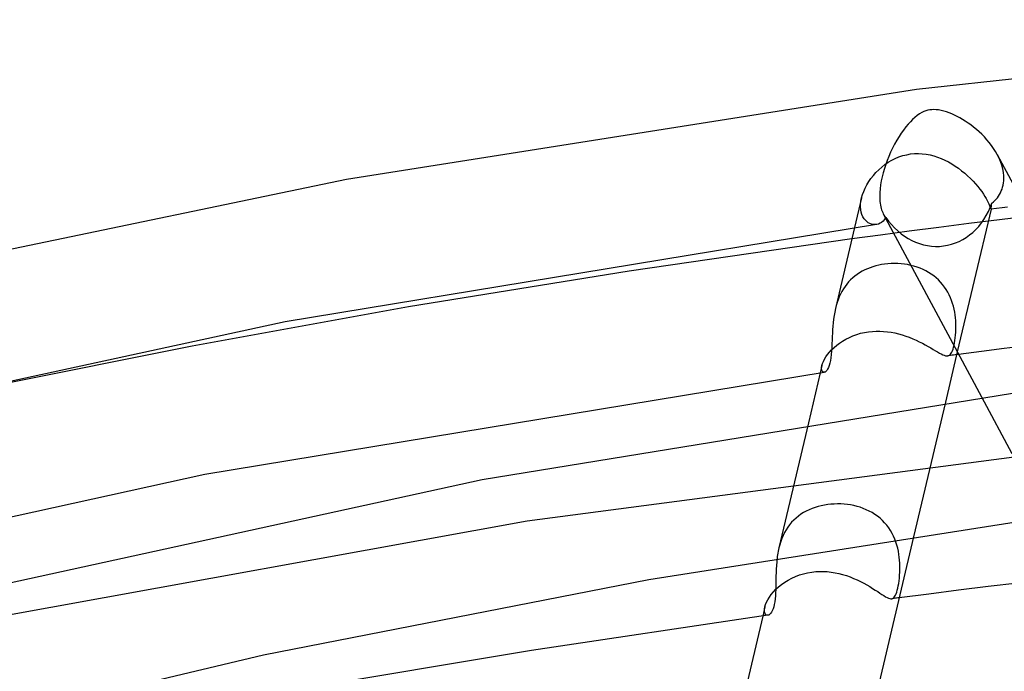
# Model space of a CAD drawing. Header units: millimetres. Extents: x -374 to 374, y -188 to 321.
# Tile 74 of 112: x -82 to -51, y 299 to 319. Entities that reach past the tile are written whole.
import ezdxf

# ---------------------------------------------------------------- set-up
doc = ezdxf.new("R2010")
doc.units = ezdxf.units.MM
doc.layers.add('HIDDEN', color=7, linetype='Continuous')
doc.layers.add('THICK', color=7, linetype='Continuous')

msp = doc.modelspace()

# ---------------------------------------------------------------- linework, layer by layer
at = {"layer": 'HIDDEN'}
for p, q in [((-54.762, 315.061), (-54.647, 315.11)), ((-54.647, 315.11), (-54.528, 315.149)), ((-54.528, 315.149), (-54.406, 315.18)), ((-54.406, 315.18), (-54.283, 315.202)), ((-54.283, 315.202), (-54.162, 315.213)), ((-54.162, 315.213), (-54.041, 315.216)), ((-54.041, 315.216), (-53.92, 315.21)), ((-53.92, 315.21), (-53.799, 315.195)), ((-53.799, 315.195), (-53.68, 315.173)), ((-53.68, 315.173), (-53.562, 315.142)), ((-53.562, 315.142), (-53.445, 315.105)), ((-53.445, 315.105), (-53.331, 315.06)), ((-51.532, 315.075), (-51.587, 315.185)), ((-51.485, 314.964), (-51.532, 315.075)), ((-55.276, 314.712), (-55.183, 314.795)), ((-55.183, 314.795), (-55.085, 314.871)), ((-55.085, 314.871), (-54.982, 314.942)), ((-54.982, 314.942), (-54.874, 315.005)), ((-54.874, 315.005), (-54.762, 315.061)), ((-53.331, 315.06), (-53.218, 315.01)), ((-53.218, 315.01), (-53.108, 314.953)), ((-53.108, 314.953), (-53, 314.892)), ((-53, 314.892), (-52.895, 314.825)), ((-52.895, 314.825), (-52.794, 314.755)), ((-51.446, 314.852), (-51.485, 314.964)), ((-51.416, 314.739), (-51.446, 314.852)), ((-55.518, 314.44), (-55.444, 314.534)), ((-55.444, 314.534), (-55.363, 314.625)), ((-55.363, 314.625), (-55.276, 314.712)), ((-52.794, 314.755), (-52.696, 314.68)), ((-52.696, 314.68), (-52.601, 314.603)), ((-52.601, 314.603), (-52.51, 314.522)), ((-52.51, 314.522), (-52.424, 314.44)), ((-51.396, 314.628), (-51.416, 314.739)), ((-51.385, 314.518), (-51.396, 314.628)), ((-51.384, 314.504), (-51.385, 314.518)), ((-51.384, 314.49), (-51.384, 314.504)), ((-51.383, 314.476), (-51.384, 314.49)), ((-51.383, 314.462), (-51.383, 314.476)), ((-51.383, 314.447), (-51.383, 314.462)), ((-55.7, 314.14), (-55.647, 314.242)), ((-55.647, 314.242), (-55.586, 314.342)), ((-55.586, 314.342), (-55.518, 314.44)), ((-52.424, 314.44), (-52.342, 314.357)), ((-52.342, 314.357), (-52.266, 314.274)), ((-52.266, 314.274), (-52.196, 314.191)), ((-52.196, 314.191), (-52.131, 314.109)), ((-51.439, 314.109), (-51.42, 314.169)), ((-51.42, 314.169), (-51.405, 314.233)), ((-51.405, 314.233), (-51.393, 314.298)), ((-51.393, 314.298), (-51.386, 314.365)), ((-51.386, 314.365), (-51.383, 314.433)), ((-51.383, 314.433), (-51.383, 314.447)), ((-55.81, 313.835), (-55.782, 313.935)), ((-55.782, 313.935), (-55.745, 314.038)), ((-55.745, 314.038), (-55.7, 314.14)), ((-52.131, 314.109), (-52.072, 314.029)), ((-52.072, 314.029), (-52.02, 313.953)), ((-52.02, 313.953), (-51.974, 313.881)), ((-51.974, 313.881), (-51.934, 313.814)), ((-51.585, 313.84), (-51.549, 313.889)), ((-51.549, 313.889), (-51.517, 313.94)), ((-51.517, 313.94), (-51.487, 313.994)), ((-51.487, 313.994), (-51.461, 314.05)), ((-51.461, 314.05), (-51.439, 314.109)), ((-55.81, 313.833), (-56.028, 312.911)), ((-55.842, 313.551), (-55.84, 313.642)), ((-55.835, 313.465), (-55.842, 313.551)), ((-55.84, 313.642), (-55.829, 313.737)), ((-55.829, 313.737), (-55.81, 313.835)), ((-51.934, 313.814), (-51.899, 313.751)), ((-51.899, 313.751), (-51.871, 313.695)), ((-51.871, 313.695), (-51.847, 313.644)), ((-51.847, 313.644), (-51.829, 313.601)), ((-51.829, 313.601), (-51.814, 313.564)), ((-51.814, 313.564), (-51.803, 313.533)), ((-51.778, 313.516), (-51.775, 313.541)), ((-51.775, 313.541), (-51.77, 313.575)), ((-51.77, 313.575), (-51.763, 313.618)), ((-51.763, 313.618), (-51.752, 313.671)), ((-51.752, 313.671), (-51.707, 313.709)), ((-51.707, 313.709), (-51.664, 313.75)), ((-51.664, 313.75), (-51.623, 313.794)), ((-51.623, 313.794), (-51.585, 313.84)), ((-51.265, 313.55), (-51.438, 313.528)), ((-55.82, 313.385), (-55.835, 313.465)), ((-55.798, 313.312), (-55.82, 313.385)), ((-55.769, 313.246), (-55.798, 313.312)), ((-55.734, 313.187), (-55.769, 313.246)), ((-55.135, 313.337), (-55.124, 313.317)), ((-55.124, 313.317), (-55.112, 313.297)), ((-55.112, 313.297), (-55.099, 313.278)), ((-55.099, 313.278), (-55.087, 313.261)), ((-55.087, 313.261), (-55.073, 313.244)), ((-55.073, 313.244), (-55.06, 313.228)), ((-55.06, 313.228), (-55.061, 313.225)), ((-51.782, 313.487), (-52.833, 309.041)), ((-51.803, 313.533), (-51.795, 313.51)), ((-51.795, 313.51), (-51.79, 313.494)), ((-51.79, 313.494), (-51.786, 313.485)), ((-51.786, 313.485), (-51.783, 313.483)), ((-51.611, 313.505), (-51.784, 313.483)), ((-51.783, 313.484), (-51.783, 313.485)), ((-51.783, 313.485), (-51.782, 313.485)), ((-51.783, 313.483), (-51.783, 313.484)), ((-51.783, 313.484), (-51.783, 313.484)), ((-51.782, 313.487), (-51.78, 313.498)), ((-51.782, 313.486), (-51.782, 313.487)), ((-51.782, 313.485), (-51.782, 313.486)), ((-51.78, 313.498), (-51.778, 313.516)), ((-51.438, 313.528), (-51.611, 313.505)), ((-50.559, 313.266), (-51.522, 313.149)), ((-55.694, 313.136), (-55.734, 313.187)), ((-55.649, 313.094), (-55.694, 313.136)), ((-55.601, 313.06), (-55.649, 313.094)), ((-55.55, 313.033), (-55.601, 313.06)), ((-55.497, 313.015), (-55.55, 313.033)), ((-55.443, 313.005), (-55.497, 313.015)), ((-55.389, 313.002), (-55.443, 313.005)), ((-55.335, 313.008), (-55.389, 313.002)), ((-55.066, 313.214), (-55.068, 313.211)), ((-55.065, 313.217), (-55.066, 313.214)), ((-55.064, 313.22), (-55.065, 313.217)), ((-55.062, 313.222), (-55.064, 313.22)), ((-55.061, 313.225), (-55.062, 313.222)), ((-52.471, 313.032), (-53.406, 312.914)), ((-51.522, 313.149), (-52.471, 313.032)), ((-55.226, 312.677), (-56.112, 312.558)), ((-54.325, 312.796), (-55.226, 312.677)), ((-53.406, 312.914), (-54.325, 312.796)), ((-55.369, 311.717), (-55.458, 311.691)), ((-55.279, 311.739), (-55.369, 311.717)), ((-55.187, 311.757), (-55.279, 311.739)), ((-55.093, 311.772), (-55.187, 311.757)), ((-54.992, 311.783), (-55.093, 311.772)), ((-54.89, 311.79), (-54.992, 311.783)), ((-54.788, 311.792), (-54.89, 311.79)), ((-54.685, 311.79), (-54.788, 311.792)), ((-54.583, 311.783), (-54.685, 311.79)), ((-54.48, 311.771), (-54.583, 311.783)), ((-54.378, 311.755), (-54.48, 311.771)), ((-54.278, 311.734), (-54.378, 311.755)), ((-54.18, 311.709), (-54.278, 311.734)), ((-54.084, 311.679), (-54.18, 311.709)), ((-56.018, 311.4), (-56.086, 311.343)), ((-55.946, 311.453), (-56.018, 311.4)), ((-55.871, 311.503), (-55.946, 311.453)), ((-55.794, 311.548), (-55.871, 311.503)), ((-55.713, 311.589), (-55.794, 311.548)), ((-55.631, 311.627), (-55.713, 311.589)), ((-55.546, 311.661), (-55.631, 311.627)), ((-55.458, 311.691), (-55.546, 311.661)), ((-53.99, 311.644), (-54.084, 311.679)), ((-53.899, 311.605), (-53.99, 311.644)), ((-53.811, 311.562), (-53.899, 311.605)), ((-53.725, 311.514), (-53.811, 311.562)), ((-53.643, 311.461), (-53.725, 311.514)), ((-53.565, 311.404), (-53.643, 311.461)), ((-53.49, 311.344), (-53.565, 311.404)), ((-56.272, 311.149), (-56.326, 311.076)), ((-56.214, 311.217), (-56.272, 311.149)), ((-56.151, 311.282), (-56.214, 311.217)), ((-56.086, 311.343), (-56.151, 311.282)), ((-53.419, 311.278), (-53.49, 311.344)), ((-53.352, 311.209), (-53.419, 311.278)), ((-53.289, 311.136), (-53.352, 311.209)), ((-53.23, 311.058), (-53.289, 311.136)), ((-56.467, 310.839), (-56.506, 310.753)), ((-56.424, 310.921), (-56.467, 310.839)), ((-56.377, 311.001), (-56.424, 310.921)), ((-56.326, 311.076), (-56.377, 311.001)), ((-53.176, 310.978), (-53.23, 311.058)), ((-53.127, 310.896), (-53.176, 310.978)), ((-53.083, 310.812), (-53.127, 310.896)), ((-53.044, 310.725), (-53.083, 310.812)), ((-56.601, 310.482), (-56.625, 310.388)), ((-56.573, 310.574), (-56.601, 310.482)), ((-56.542, 310.664), (-56.573, 310.574)), ((-56.506, 310.753), (-56.542, 310.664)), ((-53.009, 310.638), (-53.044, 310.725)), ((-52.979, 310.548), (-53.009, 310.638)), ((-52.953, 310.458), (-52.979, 310.548)), ((-52.931, 310.369), (-52.953, 310.458)), ((-52.913, 310.28), (-52.931, 310.369)), ((-52.899, 310.191), (-52.913, 310.28)), ((-52.889, 310.104), (-52.899, 310.191)), ((-52.881, 310.018), (-52.889, 310.104)), ((-52.876, 309.934), (-52.881, 310.018)), ((-52.874, 309.837), (-52.876, 309.934)), ((-56.079, 309.54), (-55.962, 309.582)), ((-55.962, 309.582), (-55.841, 309.617)), ((-55.841, 309.617), (-55.718, 309.645)), ((-55.718, 309.645), (-55.591, 309.666)), ((-55.591, 309.666), (-55.476, 309.678)), ((-55.476, 309.678), (-55.36, 309.685)), ((-55.36, 309.685), (-55.243, 309.685)), ((-55.243, 309.685), (-55.126, 309.679)), ((-55.126, 309.679), (-55.009, 309.668)), ((-55.009, 309.668), (-54.891, 309.651)), ((-54.891, 309.651), (-54.775, 309.628)), ((-54.775, 309.628), (-54.66, 309.601)), ((-54.66, 309.601), (-54.546, 309.569)), ((-54.546, 309.569), (-54.434, 309.533)), ((-52.893, 309.477), (-52.884, 309.562)), ((-52.884, 309.562), (-52.878, 309.651)), ((-52.878, 309.651), (-52.875, 309.743)), ((-52.875, 309.743), (-52.874, 309.837)), ((-56.669, 309.176), (-56.586, 309.247)), ((-56.586, 309.247), (-56.497, 309.314)), ((-56.497, 309.314), (-56.401, 309.378)), ((-56.401, 309.378), (-56.299, 309.438)), ((-56.299, 309.438), (-56.191, 309.492)), ((-56.191, 309.492), (-56.079, 309.54)), ((-54.434, 309.533), (-54.325, 309.493)), ((-54.325, 309.493), (-54.218, 309.45)), ((-54.218, 309.45), (-54.115, 309.404)), ((-54.115, 309.404), (-54.015, 309.357)), ((-54.015, 309.357), (-53.919, 309.308)), ((-53.919, 309.308), (-53.828, 309.259)), ((-53.828, 309.259), (-53.74, 309.21)), ((-52.945, 309.185), (-52.93, 309.249)), ((-52.93, 309.249), (-52.916, 309.32)), ((-52.916, 309.32), (-52.904, 309.396)), ((-52.904, 309.396), (-52.893, 309.477)), ((-56.924, 308.88), (-56.873, 308.953)), ((-56.873, 308.953), (-56.813, 309.028)), ((-56.813, 309.028), (-56.745, 309.102)), ((-56.745, 309.102), (-56.669, 309.176)), ((-53.74, 309.21), (-53.659, 309.163)), ((-53.659, 309.163), (-53.583, 309.118)), ((-53.583, 309.118), (-53.512, 309.076)), ((-53.512, 309.076), (-53.446, 309.037)), ((-53.446, 309.037), (-53.386, 309.003)), ((-53.386, 309.003), (-53.331, 308.974)), ((-53.331, 308.974), (-53.282, 308.95)), ((-53.282, 308.95), (-53.237, 308.933)), ((-53.096, 308.927), (-53.069, 308.942)), ((-53.069, 308.942), (-53.044, 308.965)), ((-53.044, 308.965), (-53.021, 308.995)), ((-53.021, 308.995), (-52.999, 309.033)), ((-52.999, 309.033), (-52.98, 309.077)), ((-52.946, 308.941), (-52.992, 308.935)), ((-52.98, 309.077), (-52.962, 309.128)), ((-52.962, 309.128), (-52.945, 309.185)), ((-52.9, 308.947), (-52.946, 308.941)), ((-52.854, 308.953), (-52.9, 308.947)), ((-52.082, 309.051), (-52.79, 308.961)), ((-51.373, 309.14), (-52.082, 309.051)), ((-50.664, 309.228), (-51.373, 309.14)), ((-57.044, 308.614), (-57.026, 308.674)), ((-57.026, 308.674), (-57.001, 308.738)), ((-57.001, 308.738), (-56.966, 308.808)), ((-56.966, 308.808), (-56.924, 308.88)), ((-53.237, 308.933), (-53.196, 308.921)), ((-53.196, 308.921), (-53.159, 308.916)), ((-53.159, 308.916), (-53.126, 308.918)), ((-53.085, 308.923), (-53.131, 308.917)), ((-53.126, 308.918), (-53.096, 308.927)), ((-53.039, 308.929), (-53.085, 308.923)), ((-52.992, 308.935), (-53.039, 308.929)), ((-57.044, 308.614), (-57.098, 308.385)), ((-57.056, 308.506), (-57.054, 308.556)), ((-57.05, 308.465), (-57.056, 308.506)), ((-57.054, 308.556), (-57.044, 308.614)), ((-57.038, 308.434), (-57.05, 308.465)), ((-57.02, 308.413), (-57.038, 308.434)), ((-56.999, 308.403), (-57.02, 308.413)), ((-56.975, 308.403), (-56.999, 308.403)), ((-53.203, 307.474), (-54.193, 303.284)), ((-52.08, 307.636), (-51.137, 305.877)), ((-57.467, 306.825), (-58.386, 302.934)), ((-46.241, 306.391), (-66.218, 303.773)), ((-57.532, 304.08), (-57.617, 304.033)), ((-57.444, 304.122), (-57.532, 304.08)), ((-57.353, 304.16), (-57.444, 304.122)), ((-57.259, 304.194), (-57.353, 304.16)), ((-57.163, 304.223), (-57.259, 304.194)), ((-57.065, 304.247), (-57.163, 304.223)), ((-56.965, 304.268), (-57.065, 304.247)), ((-56.863, 304.284), (-56.965, 304.268)), ((-56.763, 304.295), (-56.863, 304.284)), ((-56.662, 304.302), (-56.763, 304.295)), ((-56.56, 304.305), (-56.662, 304.302)), ((-56.458, 304.303), (-56.56, 304.305)), ((-56.356, 304.297), (-56.458, 304.303)), ((-56.254, 304.287), (-56.356, 304.297)), ((-56.153, 304.272), (-56.254, 304.287)), ((-56.052, 304.252), (-56.153, 304.272)), ((-55.953, 304.228), (-56.052, 304.252)), ((-55.855, 304.199), (-55.953, 304.228)), ((-55.759, 304.165), (-55.855, 304.199)), ((-55.665, 304.126), (-55.759, 304.165)), ((-55.573, 304.082), (-55.665, 304.126)), ((-55.484, 304.034), (-55.573, 304.082)), ((-55.398, 303.98), (-55.484, 304.034)), ((-66.218, 303.773), (-84.743, 300.412)), ((-57.988, 303.732), (-58.05, 303.659)), ((-57.922, 303.801), (-57.988, 303.732)), ((-57.851, 303.866), (-57.922, 303.801)), ((-57.777, 303.926), (-57.851, 303.866)), ((-57.698, 303.982), (-57.777, 303.926)), ((-57.617, 304.033), (-57.698, 303.982)), ((-55.315, 303.921), (-55.398, 303.98)), ((-55.237, 303.858), (-55.315, 303.921)), ((-55.163, 303.79), (-55.237, 303.858)), ((-55.093, 303.718), (-55.163, 303.79)), ((-58.161, 303.499), (-58.21, 303.413)), ((-58.108, 303.581), (-58.161, 303.499)), ((-58.05, 303.659), (-58.108, 303.581)), ((-55.027, 303.641), (-55.093, 303.718)), ((-54.966, 303.56), (-55.027, 303.641)), ((-54.91, 303.475), (-54.966, 303.56)), ((-54.86, 303.388), (-54.91, 303.475)), ((-58.329, 303.134), (-58.36, 303.036)), ((-58.295, 303.23), (-58.329, 303.134)), ((-58.255, 303.323), (-58.295, 303.23)), ((-58.21, 303.413), (-58.255, 303.323)), ((-54.815, 303.299), (-54.86, 303.388)), ((-54.775, 303.208), (-54.815, 303.299)), ((-54.74, 303.115), (-54.775, 303.208)), ((-54.711, 303.02), (-54.74, 303.115)), ((-58.409, 302.83), (-58.418, 302.776)), ((-58.398, 302.883), (-58.409, 302.83)), ((-58.386, 302.935), (-58.398, 302.883)), ((-58.36, 303.036), (-58.386, 302.935)), ((-54.685, 302.925), (-54.711, 303.02)), ((-54.664, 302.829), (-54.685, 302.925)), ((-54.648, 302.735), (-54.664, 302.829)), ((-58.435, 302.67), (-58.442, 302.616)), ((-58.427, 302.723), (-58.435, 302.67)), ((-58.418, 302.776), (-58.427, 302.723)), ((-54.636, 302.642), (-54.648, 302.735)), ((-54.627, 302.549), (-54.636, 302.642)), ((-54.621, 302.458), (-54.627, 302.549)), ((-57.359, 302.185), (-57.24, 302.198)), ((-57.24, 302.198), (-57.12, 302.203)), ((-57.12, 302.203), (-57, 302.203)), ((-57, 302.203), (-56.879, 302.196)), ((-56.879, 302.196), (-56.758, 302.182)), ((-54.618, 302.369), (-54.621, 302.458)), ((-54.621, 302.178), (-54.619, 302.273)), ((-54.619, 302.273), (-54.618, 302.369)), ((-58.204, 301.87), (-58.098, 301.936)), ((-58.098, 301.936), (-57.986, 301.995)), ((-57.986, 301.995), (-57.869, 302.048)), ((-57.869, 302.048), (-57.747, 302.094)), ((-57.747, 302.094), (-57.621, 302.133)), ((-57.621, 302.133), (-57.491, 302.163)), ((-57.491, 302.163), (-57.359, 302.185)), ((-56.758, 302.182), (-56.637, 302.162)), ((-56.637, 302.162), (-56.518, 302.137)), ((-56.518, 302.137), (-56.4, 302.106)), ((-56.4, 302.106), (-56.283, 302.071)), ((-56.283, 302.071), (-56.169, 302.03)), ((-56.169, 302.03), (-56.058, 301.986)), ((-56.058, 301.986), (-55.949, 301.938)), ((-55.949, 301.938), (-55.844, 301.888)), ((-55.844, 301.888), (-55.743, 301.836)), ((-54.656, 301.831), (-54.645, 301.912)), ((-54.645, 301.912), (-54.635, 301.997)), ((-54.635, 301.997), (-54.627, 302.086)), ((-54.627, 302.086), (-54.621, 302.178)), ((-58.555, 301.566), (-58.479, 301.646)), ((-58.479, 301.646), (-58.395, 301.724)), ((-58.395, 301.724), (-58.303, 301.799)), ((-58.303, 301.799), (-58.204, 301.87)), ((-55.743, 301.836), (-55.647, 301.783)), ((-55.647, 301.783), (-55.554, 301.729)), ((-55.554, 301.729), (-55.467, 301.675)), ((-55.467, 301.675), (-55.386, 301.624)), ((-55.386, 301.624), (-55.31, 301.575)), ((-54.715, 301.561), (-54.699, 301.619)), ((-54.699, 301.619), (-54.684, 301.683)), ((-54.684, 301.683), (-54.669, 301.754)), ((-54.669, 301.754), (-54.656, 301.831)), ((-58.77, 301.243), (-58.731, 301.321)), ((-58.731, 301.321), (-58.682, 301.401)), ((-58.682, 301.401), (-58.623, 301.484)), ((-58.623, 301.484), (-58.555, 301.566)), ((-55.31, 301.575), (-55.241, 301.529)), ((-55.241, 301.529), (-55.176, 301.487)), ((-55.176, 301.487), (-55.118, 301.449)), ((-55.118, 301.449), (-55.065, 301.417)), ((-55.065, 301.417), (-55.017, 301.391)), ((-55.017, 301.391), (-54.974, 301.372)), ((-54.974, 301.372), (-54.936, 301.359)), ((-54.936, 301.359), (-54.901, 301.352)), ((-54.901, 301.352), (-54.87, 301.353)), ((-54.834, 301.358), (-54.872, 301.353)), ((-54.87, 301.353), (-54.842, 301.361)), ((-54.842, 301.361), (-54.816, 301.376)), ((-54.796, 301.363), (-54.834, 301.358)), ((-54.816, 301.376), (-54.793, 301.399)), ((-54.757, 301.368), (-54.796, 301.363)), ((-54.793, 301.399), (-54.771, 301.429)), ((-54.771, 301.429), (-54.751, 301.466)), ((-54.719, 301.373), (-54.757, 301.368)), ((-54.751, 301.466), (-54.733, 301.51)), ((-54.733, 301.51), (-54.715, 301.561)), ((-54.681, 301.378), (-54.719, 301.373)), ((-54.643, 301.382), (-54.681, 301.378)), ((-58.82, 301.099), (-58.887, 300.814)), ((-58.834, 300.968), (-58.832, 301.029)), ((-58.832, 301.029), (-58.82, 301.1)), ((-58.82, 301.1), (-58.799, 301.169)), ((-58.799, 301.169), (-58.77, 301.243)), ((-58.826, 300.918), (-58.834, 300.968)), ((-58.81, 300.879), (-58.826, 300.918)), ((-58.788, 300.852), (-58.81, 300.879)), ((-58.761, 300.838), (-58.788, 300.852)), ((-58.73, 300.836), (-58.761, 300.838))]:
    msp.add_line(p, q, dxfattribs=at)
for start_param, end_param in [(-3.138871, -2.111339), (2.116781, 3.144314)]:
    msp.add_ellipse((-53.564, 314.64), major_axis=(-0.301, 2.304), ratio=0.838661, start_param=start_param, end_param=end_param, dxfattribs=at)
at = {"layer": 'THICK'}
for p, q in [((-33.989, 319.383), (-54.1, 317.213)), ((-54.1, 317.213), (-71.847, 314.406)), ((-54.151, 316.341), (-54.223, 316.277)), ((-54.08, 316.399), (-54.151, 316.341)), ((-54.007, 316.449), (-54.08, 316.399)), ((-53.936, 316.489), (-54.007, 316.449)), ((-53.869, 316.521), (-53.936, 316.489)), ((-53.806, 316.545), (-53.869, 316.521)), ((-53.744, 316.561), (-53.806, 316.545)), ((-53.684, 316.573), (-53.744, 316.561)), ((-53.624, 316.579), (-53.684, 316.573)), ((-53.561, 316.582), (-53.624, 316.579)), ((-53.492, 316.579), (-53.561, 316.582)), ((-53.418, 316.571), (-53.492, 316.579)), ((-53.337, 316.556), (-53.418, 316.571)), ((-53.252, 316.536), (-53.337, 316.556)), ((-53.167, 316.51), (-53.252, 316.536)), ((-53.083, 316.48), (-53.167, 316.51)), ((-53.001, 316.447), (-53.083, 316.48)), ((-52.921, 316.411), (-53.001, 316.447)), ((-52.839, 316.371), (-52.921, 316.411)), ((-52.755, 316.326), (-52.839, 316.371)), ((-52.67, 316.277), (-52.755, 316.326)), ((-54.435, 316.042), (-54.505, 315.948)), ((-54.364, 316.127), (-54.435, 316.042)), ((-54.293, 316.206), (-54.364, 316.127)), ((-54.223, 316.277), (-54.293, 316.206)), ((-52.584, 316.224), (-52.67, 316.277)), ((-52.497, 316.166), (-52.584, 316.224)), ((-52.41, 316.104), (-52.497, 316.166)), ((-52.324, 316.038), (-52.41, 316.104)), ((-52.238, 315.968), (-52.324, 316.038)), ((-54.646, 315.741), (-54.715, 315.627)), ((-54.576, 315.848), (-54.646, 315.741)), ((-54.505, 315.948), (-54.576, 315.848)), ((-52.153, 315.893), (-52.238, 315.968)), ((-52.07, 315.814), (-52.153, 315.893)), ((-51.989, 315.732), (-52.07, 315.814)), ((-51.912, 315.647), (-51.989, 315.732)), ((-54.847, 315.381), (-54.907, 315.255)), ((-54.782, 315.506), (-54.847, 315.381)), ((-54.715, 315.627), (-54.782, 315.506)), ((-51.838, 315.56), (-51.912, 315.647)), ((-51.768, 315.469), (-51.838, 315.56)), ((-51.703, 315.377), (-51.768, 315.469)), ((-51.642, 315.282), (-51.703, 315.377)), ((-54.962, 315.128), (-55.013, 315)), ((-54.907, 315.255), (-54.962, 315.128)), ((-51.587, 315.185), (-51.642, 315.282)), ((-51.586, 315.183), (-47.851, 308.212)), ((-55.06, 314.873), (-55.101, 314.745)), ((-55.013, 315), (-55.06, 314.873)), ((-55.17, 314.492), (-55.197, 314.366)), ((-55.138, 314.618), (-55.17, 314.492)), ((-55.101, 314.745), (-55.138, 314.618)), ((-71.847, 314.406), (-88.904, 310.851)), ((-55.219, 314.242), (-55.234, 314.119)), ((-55.197, 314.366), (-55.219, 314.242)), ((-55.246, 313.93), (-55.247, 313.916)), ((-55.247, 313.916), (-55.247, 313.85)), ((-55.247, 313.85), (-55.244, 313.787)), ((-55.245, 313.973), (-55.246, 313.958)), ((-55.246, 313.958), (-55.246, 313.944)), ((-55.246, 313.944), (-55.246, 313.93)), ((-55.244, 313.987), (-55.245, 313.973)), ((-55.234, 314.119), (-55.244, 314.001)), ((-55.244, 314.001), (-55.244, 313.987)), ((-55.244, 313.787), (-55.24, 313.726)), ((-55.24, 313.726), (-55.233, 313.667)), ((-55.233, 313.667), (-55.225, 313.611)), ((-55.225, 313.611), (-55.214, 313.558)), ((-55.214, 313.558), (-55.202, 313.508)), ((-55.202, 313.508), (-55.188, 313.461)), ((-55.188, 313.461), (-55.172, 313.417)), ((-55.172, 313.417), (-55.154, 313.376)), ((-55.154, 313.376), (-55.135, 313.337)), ((-55.135, 313.337), (-52.08, 307.636)), ((-55.348, 313.006), (-73.757, 309.98)), ((-55.283, 313.021), (-55.335, 313.008)), ((-55.233, 313.042), (-55.283, 313.021)), ((-55.187, 313.07), (-55.233, 313.042)), ((-55.143, 313.107), (-55.187, 313.07)), ((-55.103, 313.154), (-55.143, 313.107)), ((-55.068, 313.211), (-55.103, 313.154)), ((-56.028, 312.911), (-56.625, 310.388)), ((-56.112, 312.558), (-63.05, 311.556)), ((-63.05, 311.556), (-69.91, 310.439)), ((-69.91, 310.439), (-76.651, 309.216)), ((-56.668, 310.167), (-56.684, 310.056)), ((-56.648, 310.278), (-56.668, 310.167)), ((-56.625, 310.388), (-56.648, 310.278)), ((-73.757, 309.98), (-91.367, 306.144)), ((-56.696, 309.945), (-56.706, 309.836)), ((-56.684, 310.056), (-56.696, 309.945)), ((-56.72, 309.622), (-56.725, 309.519)), ((-56.714, 309.728), (-56.72, 309.622)), ((-56.706, 309.836), (-56.714, 309.728)), ((-56.734, 309.293), (-56.74, 309.173)), ((-56.729, 309.418), (-56.734, 309.293)), ((-56.725, 309.519), (-56.729, 309.418)), ((-76.651, 309.216), (-83.313, 307.879)), ((-56.756, 308.955), (-56.768, 308.857)), ((-56.747, 309.061), (-56.756, 308.955)), ((-56.74, 309.173), (-56.747, 309.061)), ((-52.833, 309.041), (-53.203, 307.474)), ((-52.843, 308.954), (-52.854, 308.953)), ((-52.832, 308.956), (-52.843, 308.954)), ((-52.822, 308.957), (-52.832, 308.956)), ((-52.811, 308.958), (-52.822, 308.957)), ((-52.801, 308.96), (-52.811, 308.958)), ((-52.79, 308.961), (-52.801, 308.96)), ((-56.8, 308.687), (-56.821, 308.615)), ((-56.783, 308.768), (-56.8, 308.687)), ((-56.768, 308.857), (-56.783, 308.768)), ((-56.978, 308.402), (-76.25, 305.22)), ((-57.098, 308.385), (-57.467, 306.825)), ((-56.949, 308.412), (-56.975, 308.403)), ((-56.923, 308.432), (-56.949, 308.412)), ((-56.896, 308.462), (-56.923, 308.432)), ((-56.869, 308.502), (-56.896, 308.462)), ((-56.844, 308.553), (-56.869, 308.502)), ((-56.821, 308.615), (-56.844, 308.553)), ((-49.991, 307.927), (-67.621, 305.055)), ((-76.25, 305.22), (-94.665, 301.174)), ((-67.621, 305.055), (-84.473, 301.371)), ((-50.067, 303.879), (-62.432, 301.939)), ((-54.193, 303.284), (-55.911, 296.017)), ((-58.454, 302.503), (-58.463, 302.39)), ((-58.442, 302.616), (-58.454, 302.503)), ((-58.47, 302.278), (-58.474, 302.167)), ((-58.463, 302.39), (-58.47, 302.278)), ((-62.432, 301.939), (-74.431, 299.592)), ((-58.479, 301.954), (-58.481, 301.852)), ((-58.477, 302.059), (-58.479, 301.954)), ((-58.474, 302.167), (-58.477, 302.059)), ((-58.485, 301.637), (-58.489, 301.536)), ((-58.483, 301.743), (-58.485, 301.637)), ((-58.481, 301.852), (-58.483, 301.743)), ((-52.796, 301.616), (-53.72, 301.5)), ((-51.871, 301.729), (-52.796, 301.616)), ((-50.945, 301.841), (-51.871, 301.729)), ((-58.503, 301.346), (-58.514, 301.258)), ((-58.495, 301.438), (-58.503, 301.346)), ((-58.489, 301.536), (-58.495, 301.438)), ((-53.72, 301.5), (-54.643, 301.382)), ((-58.59, 300.98), (-58.616, 300.932)), ((-58.567, 301.037), (-58.59, 300.98)), ((-58.546, 301.102), (-58.567, 301.037)), ((-58.528, 301.177), (-58.546, 301.102)), ((-58.514, 301.258), (-58.528, 301.177)), ((-58.731, 300.836), (-66.088, 299.744)), ((-58.887, 300.814), (-60.149, 295.476)), ((-58.702, 300.845), (-58.73, 300.836)), ((-58.673, 300.864), (-58.702, 300.845)), ((-58.644, 300.893), (-58.673, 300.864)), ((-58.616, 300.932), (-58.644, 300.893)), ((-66.088, 299.744), (-73.355, 298.527)), ((-74.431, 299.592), (-85.989, 296.862))]:
    msp.add_line(p, q, dxfattribs=at)

doc.saveas('drawing.dxf')
